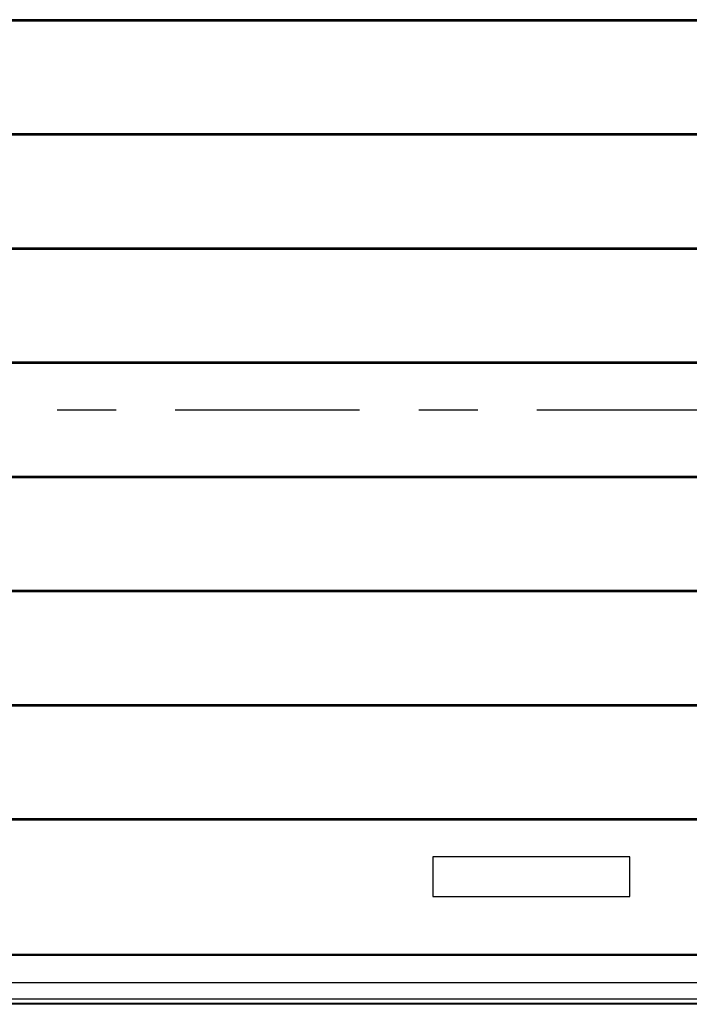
# Model space of a CAD drawing. Header units: inches. Extents: x 170 to 288, y 234 to 248.
# Tile 23 of 256: x 179.25 to 180.39, y 240.14 to 241.81. Entities that reach past the tile are written whole.
import ezdxf

# ---------------------------------------------------------------- set-up
doc = ezdxf.new("R2010")
doc.units = ezdxf.units.IN
doc.header["$LTSCALE"] = 0.25
doc.header["$MEASUREMENT"] = 0
doc.linetypes.add('CENTER', pattern=[2, 1.25, -0.25, 0.25, -0.25])
doc.layers.add('SECTION CUTS', color=6, linetype='CENTER')
doc.layers.add('SLIM E GUIDE MOTOR LH', color=7, linetype='Continuous')

msp = doc.modelspace()

# ---------------------------------------------------------------- linework, layer by layer
at = {"layer": 'SECTION CUTS'}
msp.add_line((177.06712, 241.14607), (183.15169, 241.14607), dxfattribs=at)
at = {"layer": 'SLIM E GUIDE MOTOR LH'}
for p, q in [((182.05375, 241.80682), (178.18708, 241.80682)), ((182.05375, 241.80559), (178.18708, 241.80559)), ((182.05375, 241.80437), (178.18708, 241.80437)), ((182.05375, 241.61348), (178.18708, 241.61348)), ((182.05375, 241.61226), (178.18708, 241.61226)), ((182.05375, 241.61103), (178.18708, 241.61103)), ((182.05375, 241.42015), (178.18708, 241.42015)), ((182.05375, 241.41893), (178.18708, 241.41893)), ((182.05375, 241.4177), (178.18708, 241.4177)), ((182.05375, 241.22682), (178.18708, 241.22682)), ((182.05375, 241.22559), (178.18708, 241.22559)), ((182.05375, 241.22437), (178.18708, 241.22437)), ((182.05375, 241.03348), (178.18708, 241.03348)), ((182.05375, 241.03226), (178.18708, 241.03226)), ((182.05375, 241.03104), (178.18708, 241.03104)), ((182.05375, 240.84015), (178.18708, 240.84015)), ((182.05375, 240.83893), (178.18708, 240.83893)), ((182.05375, 240.8377), (178.18708, 240.8377)), ((182.05375, 240.64682), (178.18708, 240.64682)), ((182.05375, 240.64559), (178.18708, 240.64559)), ((182.05375, 240.64437), (178.18708, 240.64437)), ((182.08893, 240.45347), (178.1519, 240.45347)), ((182.08893, 240.45225), (178.1519, 240.45225)), ((182.08893, 240.45103), (178.1519, 240.45103)), ((179.95375, 240.38892), (179.95375, 240.32225)), ((180.28708, 240.38892), (179.95375, 240.38892)), ((180.28708, 240.32225), (180.28708, 240.38892)), ((179.95375, 240.32225), (180.28708, 240.32225)), ((182.08766, 240.22369), (178.15317, 240.22369)), ((182.08766, 240.22236), (178.15317, 240.22236)), ((182.08766, 240.1759), (178.15317, 240.1759)), ((182.40942, 240.13944), (177.83142, 240.13944)), ((182.12042, 240.14084), (178.12042, 240.14084)), ((182.08766, 240.14826), (178.15317, 240.14826))]:
    msp.add_line(p, q, dxfattribs=at)

doc.saveas('drawing.dxf')
